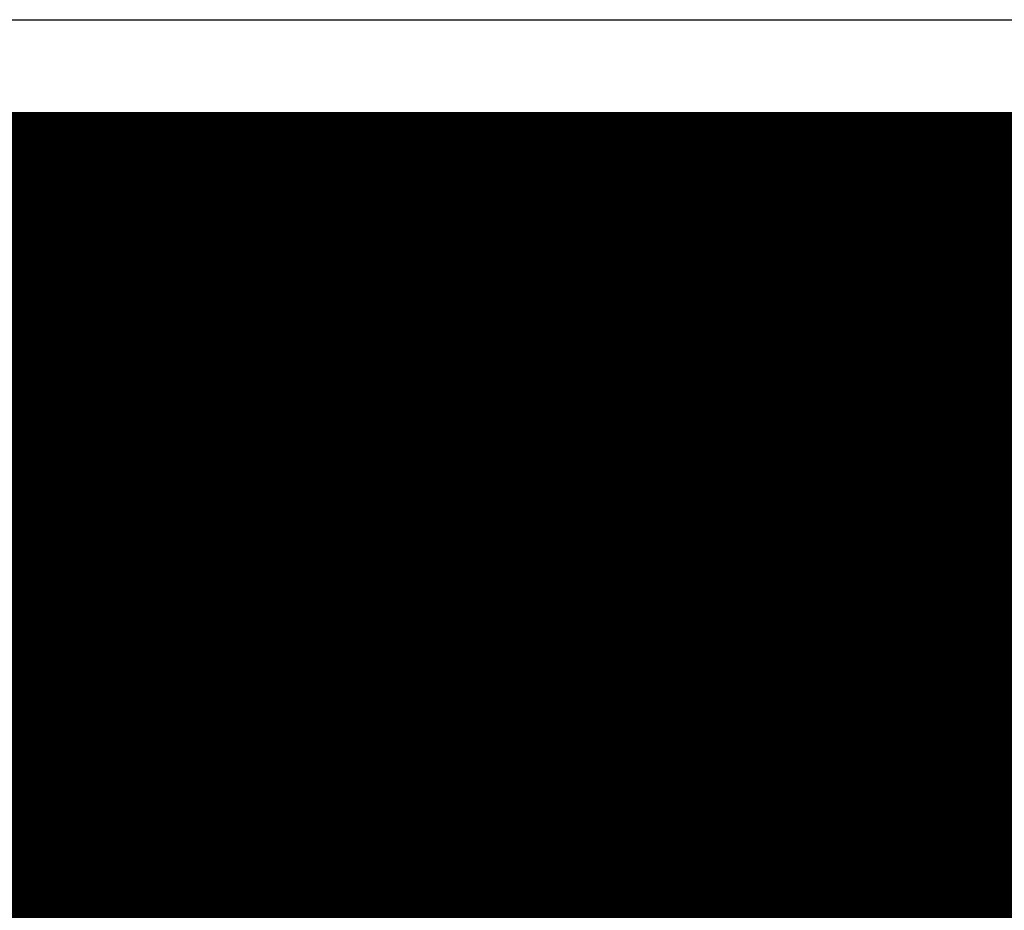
# Model space of a CAD drawing. Header units: millimetres. Extents: x 1.27 to 3.86, y 0.66 to 4.7.
# Tile 203 of 236: x 2.04 to 2.27, y 4.5 to 4.7. Entities that reach past the tile are written whole.
import ezdxf

# ---------------------------------------------------------------- set-up
doc = ezdxf.new("R2010")
doc.units = ezdxf.units.MM
doc.header["$MEASUREMENT"] = 0
for name, color, linetype in [('BottomLayer', 5, 'Continuous'), ('MidLayer1', 16, 'Continuous'), ('MidLayer2', 76, 'Continuous'), ('MidLayer3', 90, 'Continuous'), ('MidLayer4', 156, 'Continuous'), ('MidLayer5', 130, 'Continuous'), ('MidLayer6', 216, 'Continuous'), ('MultiLayer', 9, 'Continuous'), ('TopLayer', 1, 'Continuous'), ('ViaHoleLayer', 16, 'Continuous')]:
    doc.layers.add(name, color=color, linetype=linetype)

msp = doc.modelspace()

# ---------------------------------------------------------------- linework, layer by layer
at = {"layer": 'BottomLayer'}
for p, q in [((1.722, 4.678), (3.832, 4.678)), ((2.009, 4.501), (2.572, 4.501)), ((2.572, 4.501), (2.009, 4.501))]:
    msp.add_line(p, q, dxfattribs=at)
at = {"layer": 'BottomLayer', "const_width": 0.0112}
for points in [[(2.0504, 4.647, 1), (2.0616, 4.647, 1)], [(2.1454, 4.647, 1), (2.1566, 4.647, 1)], [(2.2404, 4.647, 1), (2.2516, 4.647, 1)], [(2.0504, 4.552, 1), (2.0616, 4.552, 1)], [(2.1454, 4.552, 1), (2.1566, 4.552, 1)], [(2.2404, 4.552, 1), (2.2516, 4.552, 1)]]:
    msp.add_lwpolyline(points, format="xyb", close=True, dxfattribs=at)
at = {"layer": 'MidLayer1', "const_width": 0.008}
for points in [[(1.727, 4.674), (2.48, 4.674)], [(2.045, 3.12507), (2.045, 4.674)], [(2.05, 3.35038), (2.05, 4.674)], [(2.055, 3.35698), (2.055, 4.674)], [(2.06, 3.36049), (2.06, 4.674)], [(2.065, 3.36239), (2.065, 4.674)], [(2.07, 4.33396), (2.07, 4.674)], [(2.075, 4.33925), (2.075, 4.674)], [(2.08, 4.34216), (2.08, 4.674)], [(2.085, 4.34365), (2.085, 4.674)], [(2.09, 4.34398), (2.09, 4.674)], [(2.095, 4.3432), (2.095, 4.674)], [(2.1, 4.3412), (2.1, 4.674)], [(2.105, 4.33752), (2.105, 4.674)], [(2.11, 4.33038), (2.11, 4.674)], [(2.115, 2.68365), (2.115, 4.674)], [(2.12, 3.59425), (2.12, 4.674)], [(2.125, 4.32989), (2.125, 4.674)], [(2.13, 4.33945), (2.13, 4.674)], [(2.135, 4.34374), (2.135, 4.674)], [(2.14, 4.34612), (2.14, 4.674)], [(2.145, 4.3472), (2.145, 4.674)], [(2.15, 4.34716), (2.15, 4.674)], [(2.155, 4.34599), (2.155, 4.674)], [(2.16, 4.3435), (2.16, 4.674)], [(2.165, 4.33902), (2.165, 4.674)], [(2.17, 4.3281), (2.17, 4.674)], [(2.175, 3.76742), (2.175, 4.674)], [(2.18, 3.77018), (2.18, 4.674)], [(2.185, 3.77156), (2.185, 4.674)], [(2.19, 3.77181), (2.19, 4.674)], [(2.195, 3.77095), (2.195, 4.674)], [(2.2, 4.13847), (2.2, 4.674)], [(2.205, 4.14477), (2.205, 4.674)], [(2.21, 4.14814), (2.21, 4.674)], [(2.215, 4.14994), (2.215, 4.674)], [(2.22, 4.15055), (2.22, 4.674)], [(2.225, 4.15005), (2.225, 4.674)], [(2.23, 4.17378), (2.23, 4.674)], [(2.235, 4.17841), (2.235, 4.674)], [(2.24, 4.18091), (2.24, 4.674)], [(2.245, 4.18202), (2.245, 4.674)], [(2.25, 4.18197), (2.25, 4.674)], [(2.255, 4.18073), (2.255, 4.674)], [(2.26, 4.17808), (2.26, 4.674)], [(2.265, 4.17315), (2.265, 4.674)], [(2.27, 3.46676), (2.27, 4.674)], [(1.727, 4.67), (2.48, 4.67)], [(1.727, 4.665), (2.48, 4.665)], [(1.727, 4.66), (2.48, 4.66)], [(1.727, 4.655), (2.48, 4.655)], [(1.727, 4.65), (2.48, 4.65)], [(1.727, 4.645), (2.48, 4.645)], [(1.727, 4.64), (2.48, 4.64)], [(1.727, 4.635), (2.48, 4.635)], [(1.727, 4.63), (2.48, 4.63)], [(1.727, 4.625), (2.48, 4.625)], [(1.727, 4.62), (2.48, 4.62)], [(1.727, 4.615), (2.48, 4.615)], [(1.727, 4.61), (2.48, 4.61)], [(1.727, 4.605), (2.48, 4.605)], [(1.727, 4.6), (2.48, 4.6)], [(1.727, 4.595), (2.48, 4.595)], [(1.727, 4.59), (2.48, 4.59)], [(1.727, 4.585), (2.48, 4.585)], [(1.727, 4.58), (2.48, 4.58)], [(1.727, 4.575), (2.48, 4.575)], [(1.727, 4.57), (2.48, 4.57)], [(1.727, 4.565), (2.48, 4.565)], [(1.727, 4.56), (2.48, 4.56)], [(1.727, 4.555), (2.48, 4.555)], [(1.727, 4.55), (2.48, 4.55)], [(1.727, 4.545), (2.48, 4.545)], [(1.727, 4.54), (2.48, 4.54)], [(1.727, 4.535), (2.48, 4.535)], [(1.727, 4.53), (2.48, 4.53)], [(1.727, 4.525), (2.48, 4.525)], [(1.727, 4.52), (2.48, 4.52)], [(1.727, 4.515), (2.48, 4.515)], [(1.727, 4.51), (2.48, 4.51)], [(1.727, 4.505), (2.48, 4.505)], [(1.727, 4.5), (2.48, 4.5)], [(1.727, 4.495), (2.48, 4.495)]]:
    msp.add_lwpolyline(points, dxfattribs=at)
at = {"layer": 'MidLayer1'}
for points, const_width in [([(2.043, 4.674, 1), (2.047, 4.674, 1)], 0.004), ([(2.048, 4.674, 1), (2.052, 4.674, 1)], 0.004), ([(2.053, 4.674, 1), (2.057, 4.674, 1)], 0.004), ([(2.058, 4.674, 1), (2.062, 4.674, 1)], 0.004), ([(2.063, 4.674, 1), (2.067, 4.674, 1)], 0.004), ([(2.068, 4.674, 1), (2.072, 4.674, 1)], 0.004), ([(2.073, 4.674, 1), (2.077, 4.674, 1)], 0.004), ([(2.078, 4.674, 1), (2.082, 4.674, 1)], 0.004), ([(2.083, 4.674, 1), (2.087, 4.674, 1)], 0.004), ([(2.088, 4.674, 1), (2.092, 4.674, 1)], 0.004), ([(2.093, 4.674, 1), (2.097, 4.674, 1)], 0.004), ([(2.098, 4.674, 1), (2.102, 4.674, 1)], 0.004), ([(2.103, 4.674, 1), (2.107, 4.674, 1)], 0.004), ([(2.108, 4.674, 1), (2.112, 4.674, 1)], 0.004), ([(2.113, 4.674, 1), (2.117, 4.674, 1)], 0.004), ([(2.118, 4.674, 1), (2.122, 4.674, 1)], 0.004), ([(2.123, 4.674, 1), (2.127, 4.674, 1)], 0.004), ([(2.128, 4.674, 1), (2.132, 4.674, 1)], 0.004), ([(2.133, 4.674, 1), (2.137, 4.674, 1)], 0.004), ([(2.138, 4.674, 1), (2.142, 4.674, 1)], 0.004), ([(2.143, 4.674, 1), (2.147, 4.674, 1)], 0.004), ([(2.148, 4.674, 1), (2.152, 4.674, 1)], 0.004), ([(2.153, 4.674, 1), (2.157, 4.674, 1)], 0.004), ([(2.158, 4.674, 1), (2.162, 4.674, 1)], 0.004), ([(2.163, 4.674, 1), (2.167, 4.674, 1)], 0.004), ([(2.168, 4.674, 1), (2.172, 4.674, 1)], 0.004), ([(2.173, 4.674, 1), (2.177, 4.674, 1)], 0.004), ([(2.178, 4.674, 1), (2.182, 4.674, 1)], 0.004), ([(2.183, 4.674, 1), (2.187, 4.674, 1)], 0.004), ([(2.188, 4.674, 1), (2.192, 4.674, 1)], 0.004), ([(2.193, 4.674, 1), (2.197, 4.674, 1)], 0.004), ([(2.198, 4.674, 1), (2.202, 4.674, 1)], 0.004), ([(2.203, 4.674, 1), (2.207, 4.674, 1)], 0.004), ([(2.208, 4.674, 1), (2.212, 4.674, 1)], 0.004), ([(2.213, 4.674, 1), (2.217, 4.674, 1)], 0.004), ([(2.218, 4.674, 1), (2.222, 4.674, 1)], 0.004), ([(2.223, 4.674, 1), (2.227, 4.674, 1)], 0.004), ([(2.228, 4.674, 1), (2.232, 4.674, 1)], 0.004), ([(2.233, 4.674, 1), (2.237, 4.674, 1)], 0.004), ([(2.238, 4.674, 1), (2.242, 4.674, 1)], 0.004), ([(2.243, 4.674, 1), (2.247, 4.674, 1)], 0.004), ([(2.248, 4.674, 1), (2.252, 4.674, 1)], 0.004), ([(2.253, 4.674, 1), (2.257, 4.674, 1)], 0.004), ([(2.258, 4.674, 1), (2.262, 4.674, 1)], 0.004), ([(2.263, 4.674, 1), (2.267, 4.674, 1)], 0.004), ([(2.268, 4.674, 1), (2.272, 4.674, 1)], 0.004), ([(2.0504, 4.647, 1), (2.0616, 4.647, 1)], 0.0112), ([(2.1454, 4.647, 1), (2.1566, 4.647, 1)], 0.0112), ([(2.2404, 4.647, 1), (2.2516, 4.647, 1)], 0.0112), ([(2.0504, 4.552, 1), (2.0616, 4.552, 1)], 0.0112), ([(2.1454, 4.552, 1), (2.1566, 4.552, 1)], 0.0112), ([(2.2404, 4.552, 1), (2.2516, 4.552, 1)], 0.0112)]:
    msp.add_lwpolyline(points, format="xyb", close=True, dxfattribs=dict(at, const_width=const_width))
at = {"layer": 'MidLayer2'}
msp.add_line((1.722, 4.678), (3.832, 4.678), dxfattribs=at)
at = {"layer": 'MidLayer2', "const_width": 0.0112}
for points in [[(2.0504, 4.647, 1), (2.0616, 4.647, 1)], [(2.1454, 4.647, 1), (2.1566, 4.647, 1)], [(2.2404, 4.647, 1), (2.2516, 4.647, 1)], [(2.0504, 4.552, 1), (2.0616, 4.552, 1)], [(2.1454, 4.552, 1), (2.1566, 4.552, 1)], [(2.2404, 4.552, 1), (2.2516, 4.552, 1)]]:
    msp.add_lwpolyline(points, format="xyb", close=True, dxfattribs=at)
at = {"layer": 'MidLayer3'}
msp.add_line((1.722, 4.678), (3.43637, 4.678), dxfattribs=at)
at = {"layer": 'MidLayer3', "const_width": 0.0112}
for points in [[(2.0504, 4.647, 1), (2.0616, 4.647, 1)], [(2.1454, 4.647, 1), (2.1566, 4.647, 1)], [(2.2404, 4.647, 1), (2.2516, 4.647, 1)], [(2.0504, 4.552, 1), (2.0616, 4.552, 1)], [(2.1454, 4.552, 1), (2.1566, 4.552, 1)], [(2.2404, 4.552, 1), (2.2516, 4.552, 1)]]:
    msp.add_lwpolyline(points, format="xyb", close=True, dxfattribs=at)
at = {"layer": 'MidLayer4'}
msp.add_line((1.722, 4.678), (3.832, 4.678), dxfattribs=at)
at = {"layer": 'MidLayer4', "const_width": 0.0112}
for points in [[(2.0504, 4.647, 1), (2.0616, 4.647, 1)], [(2.1454, 4.647, 1), (2.1566, 4.647, 1)], [(2.2404, 4.647, 1), (2.2516, 4.647, 1)], [(2.0504, 4.552, 1), (2.0616, 4.552, 1)], [(2.1454, 4.552, 1), (2.1566, 4.552, 1)], [(2.2404, 4.552, 1), (2.2516, 4.552, 1)]]:
    msp.add_lwpolyline(points, format="xyb", close=True, dxfattribs=at)
at = {"layer": 'MidLayer5', "const_width": 0.0112}
for points in [[(2.0504, 4.647, 1), (2.0616, 4.647, 1)], [(2.1454, 4.647, 1), (2.1566, 4.647, 1)], [(2.2404, 4.647, 1), (2.2516, 4.647, 1)], [(2.0504, 4.552, 1), (2.0616, 4.552, 1)], [(2.1454, 4.552, 1), (2.1566, 4.552, 1)], [(2.2404, 4.552, 1), (2.2516, 4.552, 1)]]:
    msp.add_lwpolyline(points, format="xyb", close=True, dxfattribs=at)
at = {"layer": 'MidLayer6'}
for p, q in [((2.06349, 4.41428), (2.19826, 4.54905)), ((2.19826, 4.54905), (2.227, 4.54905)), ((2.227, 4.54905), (2.22708, 4.54823)), ((2.26492, 4.54823), (2.265, 4.54905)), ((2.265, 4.54905), (2.322, 4.54905)), ((2.22708, 4.54823), (2.22817, 4.54462)), ((2.26382, 4.54462), (2.26492, 4.54823)), ((2.22817, 4.54462), (2.22996, 4.54128)), ((2.26204, 4.54128), (2.26382, 4.54462)), ((2.22996, 4.54128), (2.23236, 4.53836)), ((2.25964, 4.53836), (2.26204, 4.54128)), ((2.23236, 4.53836), (2.23528, 4.53596)), ((2.25672, 4.53596), (2.25964, 4.53836)), ((2.23528, 4.53596), (2.23862, 4.53417)), ((2.25338, 4.53417), (2.25672, 4.53596)), ((2.23862, 4.53417), (2.24224, 4.53308)), ((2.24224, 4.53308), (2.246, 4.53271)), ((2.246, 4.53271), (2.24976, 4.53308)), ((2.24976, 4.53308), (2.25338, 4.53417))]:
    msp.add_line(p, q, dxfattribs=at)
at = {"layer": 'MidLayer6', "const_width": 0.0112}
for points in [[(2.0504, 4.647, 1), (2.0616, 4.647, 1)], [(2.1454, 4.647, 1), (2.1566, 4.647, 1)], [(2.2404, 4.647, 1), (2.2516, 4.647, 1)], [(2.0504, 4.552, 1), (2.0616, 4.552, 1)], [(2.1454, 4.552, 1), (2.1566, 4.552, 1)], [(2.2404, 4.552, 1), (2.2516, 4.552, 1)]]:
    msp.add_lwpolyline(points, format="xyb", close=True, dxfattribs=at)
at = {"layer": 'MultiLayer'}
for p, q in [((1.692, 4.69936), (3.85735, 4.69935)), ((3.832, 4.678), (1.722, 4.678))]:
    msp.add_line(p, q, dxfattribs=at)
at = {"layer": 'MultiLayer', "const_width": 0.0112}
for points in [[(2.0504, 4.647, 1), (2.0616, 4.647, 1)], [(2.1454, 4.647, 1), (2.1566, 4.647, 1)], [(2.2404, 4.647, 1), (2.2516, 4.647, 1)], [(2.0504, 4.552, 1), (2.0616, 4.552, 1)], [(2.1454, 4.552, 1), (2.1566, 4.552, 1)], [(2.2404, 4.552, 1), (2.2516, 4.552, 1)]]:
    msp.add_lwpolyline(points, format="xyb", close=True, dxfattribs=at)
at = {"layer": 'TopLayer'}
msp.add_line((1.76372, 4.678), (2.42395, 4.67706), dxfattribs=at)
at = {"layer": 'TopLayer', "const_width": 0.0112}
for points in [[(2.0504, 4.647, 1), (2.0616, 4.647, 1)], [(2.1454, 4.647, 1), (2.1566, 4.647, 1)], [(2.2404, 4.647, 1), (2.2516, 4.647, 1)], [(2.0504, 4.552, 1), (2.0616, 4.552, 1)], [(2.1454, 4.552, 1), (2.1566, 4.552, 1)], [(2.2404, 4.552, 1), (2.2516, 4.552, 1)]]:
    msp.add_lwpolyline(points, format="xyb", close=True, dxfattribs=at)
at = {"layer": 'ViaHoleLayer', "const_width": 0.0061}
for points in [[(2.05295, 4.647, 1), (2.05905, 4.647, 1)], [(2.14795, 4.647, 1), (2.15405, 4.647, 1)], [(2.24295, 4.647, 1), (2.24905, 4.647, 1)], [(2.05295, 4.552, 1), (2.05905, 4.552, 1)], [(2.14795, 4.552, 1), (2.15405, 4.552, 1)], [(2.24295, 4.552, 1), (2.24905, 4.552, 1)]]:
    msp.add_lwpolyline(points, format="xyb", close=True, dxfattribs=at)

doc.saveas('drawing.dxf')
